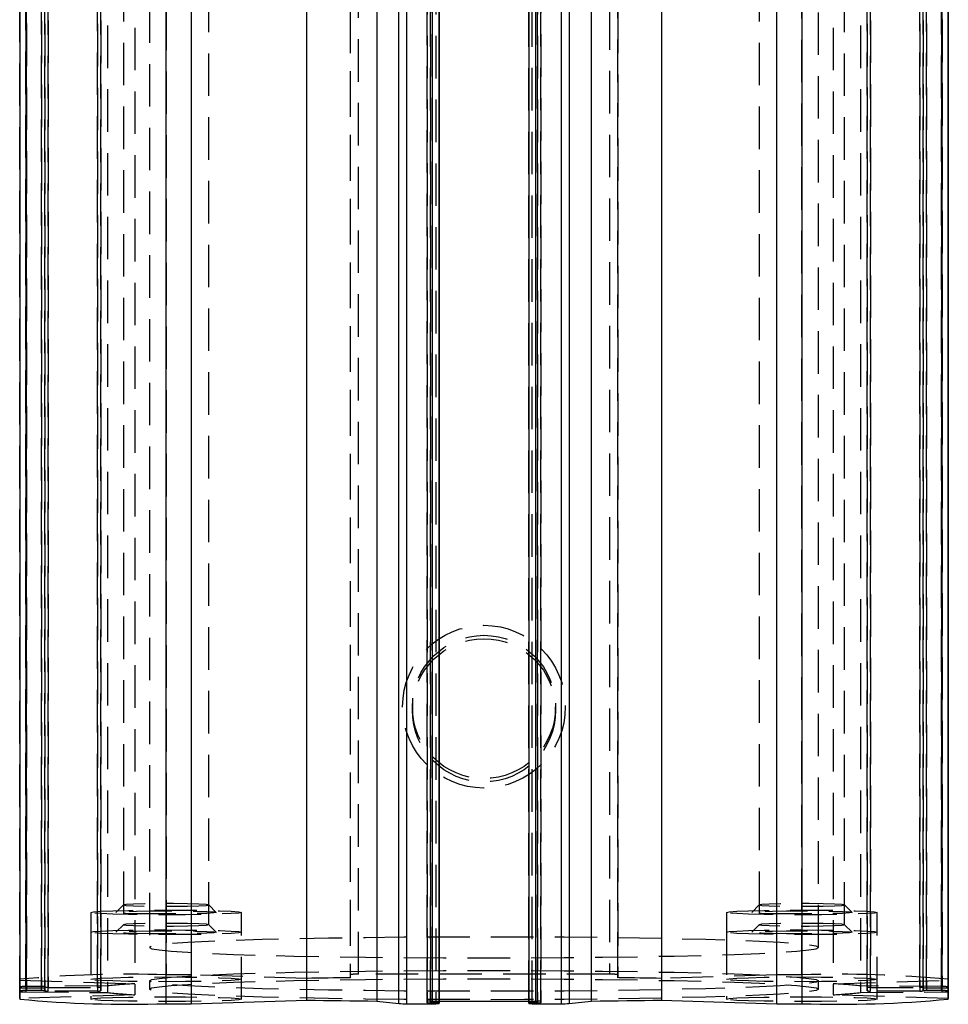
# Model space of a CAD drawing. Extents: x 62 to 786, y 69 to 586.
# Tile 4 of 8: x 407 to 462, y 260 to 319. Entities that reach past the tile are written whole.
import ezdxf

# ---------------------------------------------------------------- set-up
doc = ezdxf.new("R2010")
doc.units = 0
doc.header["$LTSCALE"] = 2
doc.linetypes.add('HIDDEN', pattern=[1.905, 1.27, -0.635])
doc.layers.get('0').update_dxf_attribs({"linetype": 'CONTINUOUS'})

msp = doc.modelspace()

# ---------------------------------------------------------------- linework, layer by layer
at = {"color": 7, "linetype": 'HIDDEN'}
for p, q in [((415.701516, 376.988581), (415.701516, 262.044585)), ((426.701516, 377.002633), (426.701516, 262.058622)), ((426.701516, 376.808858), (426.701516, 261.864862)), ((427.201515, 262.074223), (427.201515, 377.018234)), ((442.201515, 377.018234), (442.201515, 262.074223)), ((442.701516, 262.058622), (442.701516, 377.002633)), ((442.701516, 376.808858), (442.701516, 261.864862)), ((453.701516, 262.044585), (453.701516, 376.988581)), ((407.322105, 261.337823), (407.322105, 376.281834)), ((407.351516, 261.262185), (407.351516, 376.206196)), ((407.351516, 376.039258), (407.351516, 261.095262)), ((408.251514, 376.206196), (408.251514, 261.262185)), ((408.251514, 261.095262), (408.251514, 376.039258)), ((408.451516, 261.089018), (408.451516, 376.033014)), ((408.451516, 376.022882), (408.451516, 261.078871)), ((408.651516, 376.228816), (408.651516, 261.284805)), ((408.651516, 261.072627), (408.651516, 376.016638)), ((411.601515, 261.284805), (411.601515, 376.228816)), ((411.601515, 376.016638), (411.601515, 261.072627)), ((411.801515, 376.222572), (411.801515, 261.278561)), ((411.801515, 261.078871), (411.801515, 376.022882)), ((457.601515, 261.278561), (457.601515, 376.222572)), ((457.601515, 376.022882), (457.601515, 261.078871)), ((457.801515, 376.228816), (457.801515, 261.284805)), ((457.801515, 261.072627), (457.801515, 376.016638)), ((460.751515, 261.284805), (460.751515, 376.228816)), ((460.751515, 376.016638), (460.751515, 261.072627)), ((460.951514, 376.222572), (460.951514, 261.278561)), ((460.951514, 261.268428), (460.951514, 376.212439)), ((460.951514, 376.033014), (460.951514, 261.089018)), ((460.951514, 261.078871), (460.951514, 376.022882)), ((461.151516, 261.262185), (461.151516, 376.206196)), ((461.151516, 376.039258), (461.151516, 261.095247)), ((462.051514, 376.206196), (462.051514, 261.262185)), ((462.051514, 261.095247), (462.051514, 376.039258)), ((462.080926, 376.281834), (462.080926, 261.337823)), ((406.951515, 260.632774), (406.951515, 375.576785)), ((407.322105, 375.96362), (407.322105, 261.019609)), ((412.19517, 375.92288), (412.19517, 260.978869)), ((413.842898, 375.791809), (413.842898, 260.847798)), ((455.560133, 375.791809), (455.560133, 260.847798)), ((457.20786, 375.92288), (457.20786, 260.978869)), ((462.080926, 261.019609), (462.080926, 375.96362)), ((431.301515, 260.457954), (431.301515, 375.40195)), ((431.301515, 375.309906), (431.301515, 260.36591)), ((431.501515, 375.408194), (431.501515, 260.464198)), ((431.501515, 260.359666), (431.501515, 375.303677)), ((431.826515, 375.303677), (431.826515, 260.359666)), ((437.376515, 260.353422), (437.376515, 375.297433)), ((437.576515, 260.359666), (437.576515, 375.303677)), ((437.901515, 260.464198), (437.901515, 375.408194)), ((437.901515, 375.303677), (437.901515, 260.359666)), ((438.101515, 375.40195), (438.101515, 260.457954)), ((438.101515, 260.36591), (438.101515, 375.309906)), ((414.701516, 373.623944), (414.701516, 263.677499)), ((454.701515, 263.677499), (454.701515, 373.623944)), ((413.151515, 371.082059), (413.151515, 265.033713)), ((418.251514, 265.033713), (418.251514, 371.082059)), ((451.151514, 371.082059), (451.151514, 265.033713)), ((456.251515, 265.033713), (456.251515, 371.082059)), ((430.418515, 278.048298), (430.418515, 277.848012)), ((438.984515, 277.848012), (438.984515, 278.048298)), ((413.152758, 266.221872), (412.702977, 265.772528)), ((418.700054, 265.772528), (418.250272, 266.221872)), ((451.152758, 266.221872), (450.702978, 265.772528)), ((456.700053, 265.772528), (456.250272, 266.221872)), ((411.201516, 265.769607), (411.201516, 264.583937)), ((420.201516, 264.583937), (420.201516, 265.769607)), ((449.201516, 265.769607), (449.201516, 264.583937)), ((458.201516, 264.583937), (458.201516, 265.769607)), ((413.152758, 265.036202), (412.702977, 264.586857)), ((418.700052, 264.586857), (418.250272, 265.036202)), ((451.152758, 265.036202), (450.702976, 264.586857)), ((456.700053, 264.586857), (456.250272, 265.036202)), ((411.201514, 264.583937), (411.201514, 260.585881)), ((420.201515, 260.585881), (420.201515, 264.583937)), ((449.201515, 264.583937), (449.201515, 260.585881)), ((458.201514, 260.585881), (458.201514, 264.583937)), ((417.204564, 262.044585), (415.701516, 262.044585)), ((424.095946, 261.829546), (417.204564, 262.044585)), ((426.701516, 262.058622), (426.701516, 261.864862)), ((442.201515, 262.074223), (427.201515, 262.074223)), ((442.701516, 261.864862), (442.701516, 262.058622)), ((452.198468, 262.044585), (445.307084, 261.829546)), ((453.701516, 262.044585), (452.198468, 262.044585)), ((406.951515, 261.771566), (406.951515, 261.724657)), ((406.951515, 261.724657), (413.842898, 261.509633)), ((406.951515, 261.322758), (406.951515, 261.274672)), ((412.19517, 261.378578), (407.322105, 261.337823)), ((408.451516, 261.268428), (408.451516, 261.278561)), ((408.651516, 261.284805), (411.601515, 261.284805)), ((411.801515, 261.278561), (411.801515, 261.078871)), ((414.701516, 261.678478), (414.701516, 261.178723)), ((454.701515, 261.178723), (454.701515, 261.678478)), ((455.560133, 261.509633), (462.451516, 261.724657)), ((462.080926, 261.337823), (457.20786, 261.378578)), ((457.601515, 261.078871), (457.601515, 261.278561)), ((457.801515, 261.284805), (460.751515, 261.284805)), ((460.951514, 261.278561), (460.951514, 261.268428)), ((406.951515, 261.082775), (406.951515, 261.034674)), ((413.842898, 260.847798), (406.951515, 260.632774)), ((407.322105, 261.019609), (412.19517, 260.978869)), ((407.351516, 261.262185), (408.251514, 261.262185)), ((408.251514, 261.095262), (407.351516, 261.095262)), ((408.451516, 261.078871), (408.451516, 261.089018)), ((411.601515, 261.072627), (408.651516, 261.072627)), ((462.451516, 260.632774), (455.560133, 260.847798)), ((457.20786, 260.978869), (462.080926, 261.019609)), ((460.751515, 261.072627), (457.801515, 261.072627)), ((460.951514, 261.089018), (460.951514, 261.078871)), ((461.151516, 261.262185), (462.051514, 261.262185)), ((462.051514, 261.095247), (461.151516, 261.095247)), ((406.951515, 260.632774), (406.951515, 260.585881)), ((431.301515, 260.36591), (431.301515, 260.457954)), ((431.501515, 260.464198), (432.026515, 260.464198)), ((431.826515, 260.359666), (431.501515, 260.359666)), ((437.376515, 260.464198), (437.901515, 260.464198)), ((437.376515, 260.353422), (437.376515, 260.325349)), ((437.901515, 260.359666), (437.576515, 260.359666)), ((438.101515, 260.457954), (438.101515, 260.36591))]:
    msp.add_line(p, q, dxfattribs=at)
at = {"color": 7, "linetype": 'CONTINUOUS'}
for p, q in [((406.951515, 334.973893), (406.951515, 260.585881)), ((417.204562, 334.973893), (417.204562, 260.312861)), ((424.095946, 334.973893), (424.095946, 260.527885)), ((428.296482, 334.973893), (428.296482, 260.476476)), ((432.026515, 334.973893), (432.026515, 260.353422)), ((437.376515, 334.973893), (437.376515, 260.325349)), ((441.106548, 334.973893), (441.106548, 260.476476)), ((445.307084, 334.973893), (445.307084, 260.527885)), ((452.198466, 260.312861), (452.198466, 334.973893)), ((462.451516, 334.973893), (462.451516, 260.632774)), ((462.451516, 261.724657), (462.451516, 261.771566)), ((462.451516, 261.274672), (462.451516, 261.322758)), ((462.451516, 261.034674), (462.451516, 261.082775)), ((415.701514, 260.312861), (417.204562, 260.312861)), ((417.204562, 260.312861), (424.095946, 260.527885)), ((428.296482, 260.476476), (429.602215, 260.324425)), ((430.085178, 260.312861), (431.626515, 260.312861)), ((432.026515, 260.464198), (437.376515, 260.464198)), ((432.026515, 260.325349), (432.026515, 260.353422)), ((437.776515, 260.312861), (439.317851, 260.312861)), ((439.800814, 260.324425), (441.106548, 260.476476)), ((445.307084, 260.527885), (452.198466, 260.312861)), ((452.198466, 260.312861), (453.701515, 260.312861)), ((462.451516, 260.585881), (462.451516, 260.632774))]:
    msp.add_line(p, q, dxfattribs=at)
at = {"color": 8, "linetype": 'CONTINUOUS'}
for p, q in [((415.701514, 260.312861), (415.701514, 334.973893)), ((429.602215, 260.324425), (429.602215, 334.973893)), ((430.085178, 260.312861), (430.085178, 334.973893)), ((431.626515, 260.312861), (431.626515, 334.973893)), ((432.026515, 260.325349), (432.026515, 334.973893)), ((437.776515, 334.973893), (437.776515, 260.312861)), ((439.317851, 334.973893), (439.317851, 260.312861)), ((439.800814, 334.973893), (439.800814, 260.324425)), ((453.701515, 334.973893), (453.701515, 260.312861)), ((462.451516, 260.585881), (462.451516, 334.973893))]:
    msp.add_line(p, q, dxfattribs=at)
at = {"color": 7, "linetype": 'HIDDEN', "flags": 128}
for points in [[(418.251516, 266.219399), (418.097732, 266.246608), (417.654929, 266.270539), (416.976515, 266.288302), (416.144319, 266.297749), (415.258713, 266.297749), (414.426515, 266.288302), (413.748102, 266.270539), (413.305299, 266.246608), (413.151515, 266.219399), (413.305299, 266.192174), (413.748102, 266.168243), (414.426515, 266.150481), (415.258713, 266.141033), (416.144319, 266.141033), (416.976515, 266.150481), (417.654929, 266.168243), (418.097732, 266.192174), (418.251516, 266.219399)], [(456.251515, 266.219399), (456.097731, 266.246608), (455.654928, 266.270539), (454.976516, 266.288302), (454.144317, 266.297749), (453.258714, 266.297749), (452.426515, 266.288302), (451.748103, 266.270539), (451.3053, 266.246608), (451.151516, 266.219399), (451.3053, 266.192174), (451.748103, 266.168243), (452.426515, 266.150481), (453.258712, 266.141033), (454.144317, 266.141033), (454.976516, 266.150481), (455.654928, 266.168243), (456.097731, 266.192174), (456.251515, 266.219399)], [(411.201516, 265.769607), (411.354849, 265.805951), (411.8044, 265.839821), (412.519535, 265.868894), (413.451515, 265.891215), (414.53683, 265.905237), (415.701516, 265.910021), (416.866202, 265.905237), (417.951515, 265.891215), (418.883497, 265.868894), (419.598629, 265.839821), (420.048182, 265.805951), (420.201516, 265.769607), (420.048182, 265.733278), (419.598629, 265.699408), (418.883497, 265.670336), (417.951515, 265.648014), (416.866202, 265.633992), (415.701516, 265.629208), (414.53683, 265.633992), (413.451515, 265.648014), (412.519535, 265.670336), (411.8044, 265.699408), (411.354849, 265.733278), (411.201516, 265.769607)], [(415.701516, 265.676013), (414.774464, 265.680588), (413.938159, 265.693879), (413.274465, 265.714592), (412.848346, 265.740684), (412.701515, 265.769607), (412.848346, 265.798545), (413.274465, 265.824637), (413.938159, 265.845335), (414.774464, 265.858642), (415.701516, 265.863216), (416.628567, 265.858642), (417.464871, 265.845335), (418.128567, 265.824637), (418.554686, 265.798545), (418.701516, 265.769607), (418.554686, 265.740684), (418.128567, 265.714592), (417.464871, 265.693879), (416.628565, 265.680588), (415.701516, 265.676013)], [(449.201516, 265.769607), (449.35485, 265.805951), (449.804401, 265.839821), (450.519535, 265.868894), (451.451516, 265.891215), (452.53683, 265.905237), (453.701515, 265.910021), (454.8662, 265.905237), (455.951515, 265.891215), (456.883495, 265.868894), (457.59863, 265.839821), (458.048181, 265.805951), (458.201516, 265.769607), (458.048181, 265.733278), (457.59863, 265.699408), (456.883495, 265.670336), (455.951515, 265.648014), (454.8662, 265.633992), (453.701515, 265.629208), (452.53683, 265.633992), (451.451516, 265.648014), (450.519535, 265.670336), (449.804401, 265.699408), (449.35485, 265.733278), (449.201516, 265.769607)], [(453.701515, 265.676013), (452.774465, 265.680588), (451.93816, 265.693879), (451.274464, 265.714592), (450.848346, 265.740684), (450.701516, 265.769607), (450.848346, 265.798545), (451.274464, 265.824637), (451.93816, 265.845335), (452.774465, 265.858642), (453.701515, 265.863216), (454.628566, 265.858642), (455.464871, 265.845335), (456.128567, 265.824637), (456.554685, 265.798545), (456.701515, 265.769607), (456.554685, 265.740684), (456.128567, 265.714592), (455.464871, 265.693879), (454.628566, 265.680588), (453.701515, 265.676013)], [(418.251514, 265.033713), (418.097731, 265.060923), (417.654928, 265.084854), (416.976515, 265.102616), (416.144319, 265.112064), (415.258713, 265.112064), (414.426515, 265.102616), (413.748102, 265.084854), (413.305299, 265.060923), (413.151515, 265.033713), (413.305299, 265.006504), (413.748102, 264.982572), (414.426515, 264.96481), (415.258713, 264.955363), (416.144317, 264.955363), (416.976515, 264.96481), (417.654928, 264.982572), (418.097731, 265.006504), (418.251514, 265.033713)], [(456.251515, 265.033713), (456.097731, 265.060923), (455.654928, 265.084854), (454.976516, 265.102616), (454.144317, 265.112064), (453.258712, 265.112064), (452.426515, 265.102616), (451.748101, 265.084854), (451.305298, 265.060923), (451.151514, 265.033713), (451.305298, 265.006504), (451.748101, 264.982572), (452.426515, 264.96481), (453.258712, 264.955363), (454.144317, 264.955363), (454.976516, 264.96481), (455.654928, 264.982572), (456.097731, 265.006504), (456.251515, 265.033713)], [(411.201514, 264.583937), (411.354849, 264.620266), (411.8044, 264.654136), (412.519535, 264.683223), (413.451515, 264.70553), (414.53683, 264.719552), (415.701516, 264.724335), (416.8662, 264.719552), (417.951515, 264.70553), (418.883495, 264.683223), (419.598629, 264.654136), (420.048181, 264.620266), (420.201515, 264.583937), (420.048181, 264.547593), (419.598629, 264.513722), (418.883495, 264.48465), (417.951515, 264.462328), (416.8662, 264.448306), (415.701516, 264.443523), (414.53683, 264.448306), (413.451515, 264.462328), (412.519535, 264.48465), (411.8044, 264.513722), (411.354849, 264.547593), (411.201514, 264.583937)], [(415.701516, 264.490327), (414.774464, 264.494902), (413.938159, 264.508209), (413.274463, 264.528907), (412.848346, 264.555013), (412.701515, 264.583937), (412.848346, 264.61286), (413.274463, 264.638952), (413.938159, 264.659664), (414.774464, 264.672956), (415.701516, 264.677546), (416.628565, 264.672956), (417.464871, 264.659664), (418.128567, 264.638952), (418.554684, 264.61286), (418.701514, 264.583937), (418.554684, 264.555013), (418.128567, 264.528907), (417.464871, 264.508209), (416.628565, 264.494902), (415.701516, 264.490327)], [(414.701516, 263.677499), (414.847338, 263.602278), (415.28268, 263.52816), (416.001189, 263.456217), (416.992394, 263.387493), (418.241838, 263.323), (419.7313, 263.263679), (421.439062, 263.210407), (423.34022, 263.16393), (425.407052, 263.124934), (427.609417, 263.094014), (429.915202, 263.071588), (432.290781, 263.058013), (434.701515, 263.053453), (437.112249, 263.058013), (439.487828, 263.071588), (441.793612, 263.094014), (443.995978, 263.124934), (446.06281, 263.16393), (447.963968, 263.210407), (449.67173, 263.263679), (451.161193, 263.323), (452.410636, 263.387493), (453.401839, 263.456217), (454.120351, 263.52816), (454.555692, 263.602278), (454.701515, 263.677499), (454.555692, 263.75272), (454.120351, 263.826853), (453.401841, 263.898796), (452.410636, 263.967505), (451.161193, 264.031998), (449.67173, 264.091319), (447.963969, 264.144606), (446.062811, 264.191082), (443.995978, 264.230064), (441.793613, 264.260999), (439.487829, 264.28341), (437.112249, 264.297), (434.701515, 264.301545), (432.290782, 264.297), (429.915202, 264.28341), (427.609418, 264.260999), (425.407052, 264.230064), (423.340221, 264.191082), (421.439063, 264.144606), (419.7313, 264.091319), (418.241838, 264.031998), (416.992394, 263.967505), (416.001191, 263.898796), (415.28268, 263.826853), (414.847338, 263.75272), (414.701516, 263.677499)], [(449.201515, 264.583937), (449.354849, 264.620266), (449.804401, 264.654136), (450.519534, 264.683223), (451.451516, 264.70553), (452.536829, 264.719552), (453.701515, 264.724335), (454.8662, 264.719552), (455.951515, 264.70553), (456.883495, 264.683223), (457.59863, 264.654136), (458.048181, 264.620266), (458.201514, 264.583937), (458.048181, 264.547593), (457.59863, 264.513722), (456.883495, 264.48465), (455.951515, 264.462328), (454.8662, 264.448306), (453.701515, 264.443523), (452.536829, 264.448306), (451.451516, 264.462328), (450.519534, 264.48465), (449.804401, 264.513722), (449.354849, 264.547593), (449.201515, 264.583937)], [(453.701515, 264.490327), (452.774463, 264.494902), (451.93816, 264.508209), (451.274464, 264.528907), (450.848345, 264.555013), (450.701514, 264.583937), (450.848345, 264.61286), (451.274464, 264.638952), (451.93816, 264.659664), (452.774465, 264.672956), (453.701515, 264.677546), (454.628566, 264.672956), (455.464871, 264.659664), (456.128565, 264.638952), (456.554685, 264.61286), (456.701515, 264.583937), (456.554685, 264.555013), (456.128565, 264.528907), (455.464871, 264.508209), (454.628566, 264.494902), (453.701515, 264.490327)], [(411.201516, 261.771566), (411.354849, 261.807895), (411.8044, 261.841765), (412.519535, 261.870852), (413.451515, 261.893159), (414.53683, 261.907181), (415.701516, 261.911965), (416.866202, 261.907181), (417.951515, 261.893159), (418.883497, 261.870852), (419.598629, 261.841765), (420.048182, 261.807895), (420.201516, 261.771566), (420.048182, 261.735222), (419.598629, 261.701352), (418.883497, 261.672279), (417.951515, 261.649958), (416.866202, 261.635936), (415.701516, 261.631152), (414.53683, 261.635936), (413.451515, 261.649958), (412.519535, 261.672279), (411.8044, 261.701352), (411.354849, 261.735222), (411.201516, 261.771566)], [(414.701516, 261.678478), (414.847338, 261.753699), (415.28268, 261.827818), (416.001191, 261.899761), (416.992394, 261.968485), (418.241838, 262.032977), (419.7313, 262.092299), (421.439063, 262.145585), (423.340221, 262.192047), (425.407052, 262.231043), (427.609418, 262.261963), (429.915202, 262.284389), (432.290782, 262.297964), (434.701515, 262.302524), (437.112249, 262.297964), (439.487829, 262.284389), (441.793613, 262.261963), (443.995978, 262.231043), (446.062811, 262.192047), (447.963969, 262.145585), (449.67173, 262.092299), (451.161193, 262.032977), (452.410636, 261.968485), (453.401841, 261.899761), (454.120351, 261.827818), (454.555692, 261.753699), (454.701515, 261.678478), (454.555692, 261.603257), (454.120351, 261.529139), (453.401839, 261.457181), (452.410636, 261.388472), (451.161193, 261.32398), (449.67173, 261.264658), (447.963968, 261.211372), (446.06281, 261.164895), (443.995978, 261.125914), (441.793612, 261.094994), (439.487828, 261.072567), (437.112249, 261.058977), (434.701515, 261.054433), (432.290781, 261.058977), (429.915202, 261.072567), (427.609417, 261.094994), (425.407052, 261.125914), (423.34022, 261.164895), (421.439062, 261.211372), (419.7313, 261.264658), (418.241838, 261.32398), (416.992394, 261.388472), (416.001189, 261.457181), (415.28268, 261.529139), (414.847338, 261.603257), (414.701516, 261.678478)], [(426.701516, 261.864862), (426.368566, 261.860988), (426.037537, 261.856964), (425.708506, 261.852777), (425.381548, 261.848441), (425.056738, 261.843941), (424.734152, 261.839307), (424.413863, 261.834508), (424.095946, 261.829546)], [(445.307084, 261.829546), (444.989168, 261.834508), (444.66888, 261.839307), (444.346293, 261.843941), (444.021484, 261.848441), (443.694525, 261.852777), (443.365494, 261.856964), (443.034465, 261.860988), (442.701516, 261.864862)], [(449.201516, 261.771566), (449.35485, 261.807895), (449.804401, 261.841765), (450.519535, 261.870852), (451.451516, 261.893159), (452.53683, 261.907181), (453.701515, 261.911965), (454.8662, 261.907181), (455.951515, 261.893159), (456.883495, 261.870852), (457.59863, 261.841765), (458.048181, 261.807895), (458.201516, 261.771566), (458.048181, 261.735222), (457.59863, 261.701352), (456.883495, 261.672279), (455.951515, 261.649958), (454.8662, 261.635936), (453.701515, 261.631152), (452.53683, 261.635936), (451.451516, 261.649958), (450.519535, 261.672279), (449.804401, 261.701352), (449.35485, 261.735222), (449.201516, 261.771566)], [(414.701516, 261.178723), (414.847338, 261.253944), (415.28268, 261.328063), (416.001191, 261.400005), (416.992394, 261.46873), (418.241838, 261.533222), (419.7313, 261.592543), (421.439063, 261.64583), (423.340221, 261.692292), (425.407052, 261.731288), (427.609418, 261.762208), (429.915202, 261.784634), (432.290782, 261.798209), (434.701515, 261.802769), (437.112249, 261.798209), (439.487829, 261.784634), (441.793613, 261.762208), (443.995978, 261.731288), (446.062811, 261.692292), (447.963969, 261.64583), (449.67173, 261.592543), (451.161193, 261.533222), (452.410636, 261.46873), (453.401841, 261.400005), (454.120351, 261.328063), (454.555692, 261.253944), (454.701515, 261.178723), (454.555692, 261.103502), (454.120351, 261.029384), (453.401839, 260.957426), (452.410636, 260.888717), (451.161193, 260.824225), (449.67173, 260.764903), (447.963968, 260.711617), (446.06281, 260.66514), (443.995978, 260.626158), (441.793612, 260.595224), (439.487828, 260.572812), (437.112249, 260.559222), (434.701515, 260.554677), (432.290781, 260.559222), (429.915202, 260.572812), (427.609417, 260.595224), (425.407052, 260.626158), (423.34022, 260.66514), (421.439062, 260.711617), (419.7313, 260.764903), (418.241838, 260.824225), (416.992394, 260.888717), (416.001189, 260.957426), (415.28268, 261.029384), (414.847338, 261.103502), (414.701516, 261.178723)], [(411.201514, 260.585881), (411.354849, 260.622224), (411.8044, 260.65608), (412.519535, 260.685167), (413.451515, 260.707474), (414.53683, 260.721511), (415.701516, 260.726294), (416.8662, 260.721511), (417.951515, 260.707474), (418.883495, 260.685167), (419.598629, 260.65608), (420.048181, 260.622224), (420.201515, 260.585881), (420.048181, 260.549537), (419.598629, 260.515681), (418.883495, 260.486594), (417.951515, 260.464287), (416.8662, 260.45025), (415.701516, 260.445467), (414.53683, 260.45025), (413.451515, 260.464287), (412.519535, 260.486594), (411.8044, 260.515681), (411.354849, 260.549537), (411.201514, 260.585881)], [(449.201515, 260.585881), (449.354849, 260.622224), (449.804401, 260.65608), (450.519534, 260.685167), (451.451516, 260.707474), (452.536829, 260.721511), (453.701515, 260.726294), (454.8662, 260.721511), (455.951515, 260.707474), (456.883495, 260.685167), (457.59863, 260.65608), (458.048181, 260.622224), (458.201514, 260.585881), (458.048181, 260.549537), (457.59863, 260.515681), (456.883495, 260.486594), (455.951515, 260.464287), (454.8662, 260.45025), (453.701515, 260.445467), (452.536829, 260.45025), (451.451516, 260.464287), (450.519534, 260.486594), (449.804401, 260.515681), (449.354849, 260.549537), (449.201515, 260.585881)]]:
    msp.add_lwpolyline(points, dxfattribs=at)
at = {"color": 7, "linetype": 'CONTINUOUS', "flags": 128}
for points in [[(424.095946, 260.527885), (424.602533, 260.520092), (425.115004, 260.512671), (425.633062, 260.505653), (426.156405, 260.499007), (426.684728, 260.492778), (427.217722, 260.486937), (427.755078, 260.481498), (428.296482, 260.476476)], [(441.106548, 260.476476), (441.647952, 260.481498), (442.185307, 260.486937), (442.718302, 260.492778), (443.246624, 260.499007), (443.769967, 260.505653), (444.288025, 260.512671), (444.800497, 260.520092), (445.307084, 260.527885)]]:
    msp.add_lwpolyline(points, dxfattribs=at)
at = {"color": 7, "linetype": 'HIDDEN'}
for centre, radius in [((434.699873, 278.066047), 4.862358), ((434.700151, 278.048664), 4.281636), ((434.700151, 277.848378), 4.281636)]:
    msp.add_circle(centre, radius, dxfattribs=at)
for centre, radius, start, end in [((413.5163, 191.727569), 70.350962, 88.2200131, 95.3543333), ((427.076711, 258.054141), 4.022019, 88.22181037, 95.35263664), ((442.32632, 258.054135), 4.022026, 84.64736779, 91.77818853), ((455.886732, 191.727601), 70.350931, 84.64566546, 91.77998739), ((407.244674, 258.67692), 2.662029, 88.33318492, 96.32258082), ((407.251595, 264.474264), 3.213633, 264.64207883, 271.78178159), ((408.301397, 262.870756), 1.609345, 268.22380903, 275.35231391), ((408.601477, 259.681298), 1.604287, 88.2126081, 95.36354813), ((411.651554, 259.68128), 1.604305, 84.6364907, 91.78735307), ((415.89952, 225.228538), 36.33934, 93.24438474, 95.85076537), ((453.50351, 225.228538), 36.33934, 84.14923463, 86.75561526), ((457.751477, 259.68128), 1.604305, 88.21264693, 95.3635093), ((460.801554, 259.681298), 1.604287, 84.63645187, 91.7873919), ((461.101634, 262.870756), 1.609345, 264.64768609, 271.77619097), ((462.151436, 264.474264), 3.213633, 268.21821841, 275.35792117), ((462.158358, 258.676942), 2.662007, 83.67738603, 91.66684822), ((407.251751, 257.878185), 3.218623, 88.22375962, 95.35237996), ((407.244947, 263.68725), 2.668757, 263.68750506, 271.65672919), ((408.301397, 259.48669), 1.609345, 84.64768609, 91.77619097), ((408.601632, 262.681114), 1.609261, 264.64751539, 271.77632838), ((411.651398, 262.681132), 1.609278, 268.22371021, 275.35244602), ((415.898411, 297.110832), 36.321243, 264.14806941, 266.7557507), ((453.50462, 297.110832), 36.321243, 273.2442493, 275.85193059), ((457.751632, 262.681132), 1.609278, 264.64755398, 271.77628979), ((460.801398, 262.681114), 1.609261, 268.22367162, 275.35248461), ((461.101358, 259.49169), 1.604341, 88.20842141, 95.35917216), ((462.151556, 257.883196), 3.213609, 84.64418796, 91.78393716), ((462.158082, 263.687272), 2.668779, 268.34330379, 276.31246196), ((431.451632, 258.855678), 1.609293, 88.22373716, 95.35241491), ((431.451573, 261.966279), 1.607389, 264.64335772, 271.78049022), ((431.876398, 258.751146), 1.609293, 84.64758509, 91.77626284), ((437.526632, 258.751145), 1.609294, 88.22373371, 95.3524142), ((437.951398, 258.855674), 1.609297, 84.6475919, 91.7762602), ((437.951457, 261.966279), 1.607389, 268.21950978, 275.35664228)]:
    msp.add_arc(centre, radius, start, end, dxfattribs=at)
at = {"color": 7, "linetype": 'CONTINUOUS'}
for centre, radius, start, end in [((413.516142, 330.624848), 70.34594, 264.64541205, 271.78024079), ((430.002537, 266.952886), 6.640539, 266.54385926, 270.71306564), ((431.726436, 263.524908), 3.2136, 268.21819729, 275.35795269), ((437.676593, 263.524908), 3.2136, 264.64204731, 271.78180271), ((439.400493, 266.952886), 6.640539, 269.28693436, 273.45614074), ((455.886886, 330.62488), 70.345972, 268.21975969, 275.3545867)]:
    msp.add_arc(centre, radius, start, end, dxfattribs=at)

doc.saveas('drawing.dxf')
